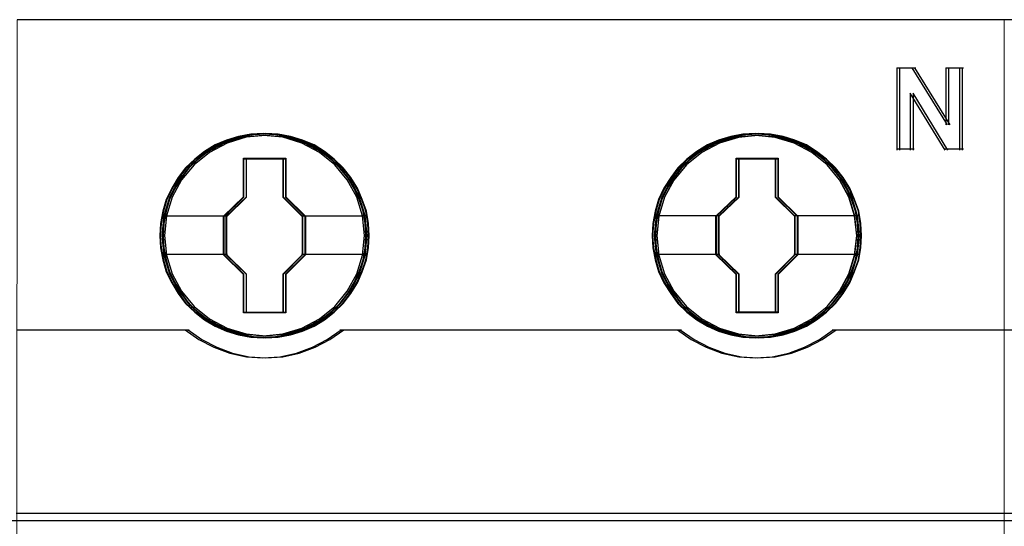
# Model space of a CAD drawing. Header units: centimetres. Extents: x -65222 to -44487, y -149615 to -110728.
# Tile 84 of 98: x -45999 to -45963, y -117870 to -117852. Entities that reach past the tile are written whole.
import ezdxf

# ---------------------------------------------------------------- set-up
doc = ezdxf.new("R2010")
doc.units = ezdxf.units.CM
for name, color, linetype, lineweight in [('2DE_OBJ_Eti-Apparatus', 7, 'Continuous', 25), ('2DE_TXTMARK', 7, 'Continuous', 9), ('ZRE Tablice', 7, 'Continuous', 13)]:
    doc.layers.add(name, color=color, linetype=linetype, lineweight=lineweight)
doc.styles.add('CP_ATTR', font='arial.ttf')

# ---------------------------------------------------------------- blocks, each defined once
blk = doc.blocks.new('G$C0389C227')
at = {"layer": 'ZRE Tablice'}
for p, q in [((-0.1, 0), (-0.117, -81.539)), ((35.93, 0), (35.914, -81.539))]:
    blk.add_line(p, q, dxfattribs=at)
at = {"layer": 'ZRE Tablice', "lineweight": -3}
for p, q in [((35.83, 0), (-0.1, 0)), ((35.93, 0), (0, 0)), ((32.004, -1.756), (32.004, -4.762)), ((32.004, -1.756), (32.598, -1.756)), ((32.104, -1.756), (32.104, -4.762)), ((32.104, -1.756), (32.698, -1.756)), ((32.553, -1.756), (33.841, -3.836)), ((32.653, -1.756), (33.941, -3.836)), ((33.798, -1.756), (33.798, -3.836)), ((33.798, -1.756), (34.337, -1.756)), ((33.898, -1.756), (33.898, -3.836)), ((33.898, -1.756), (34.437, -1.756)), ((34.292, -1.756), (34.292, -4.762)), ((34.392, -1.756), (34.392, -4.762)), ((33.775, -4.762), (32.498, -2.679)), ((32.498, -2.679), (32.498, -4.762)), ((33.875, -4.762), (32.598, -2.679)), ((32.598, -2.679), (32.598, -4.762)), ((8.158, -4.291), (7.47, -4.506)), ((7.985, -4.264), (7.538, -4.391)), ((7.985, -4.264), (7.538, -4.391)), ((7.989, -4.285), (7.545, -4.411)), ((8.258, -4.291), (7.57, -4.506)), ((8.085, -4.264), (7.638, -4.391)), ((8.085, -4.264), (7.638, -4.391)), ((8.089, -4.285), (7.645, -4.411)), ((8.427, -4.181), (7.985, -4.264)), ((8.427, -4.181), (7.985, -4.264)), ((8.429, -4.202), (7.989, -4.285)), ((8.527, -4.181), (8.085, -4.264)), ((8.527, -4.181), (8.085, -4.264)), ((8.529, -4.202), (8.089, -4.285)), ((8.879, -4.225), (8.158, -4.291)), ((8.979, -4.225), (8.258, -4.291)), ((8.88, -4.153), (8.427, -4.181)), ((8.88, -4.153), (8.427, -4.181)), ((8.879, -4.175), (8.429, -4.202)), ((8.98, -4.153), (8.527, -4.181)), ((8.98, -4.153), (8.527, -4.181)), ((8.979, -4.175), (8.529, -4.202)), ((9.329, -4.202), (8.879, -4.175)), ((9.6, -4.291), (8.879, -4.225)), ((9.332, -4.181), (8.88, -4.153)), ((9.332, -4.181), (8.88, -4.153)), ((9.429, -4.202), (8.979, -4.175)), ((9.7, -4.291), (8.979, -4.225)), ((9.432, -4.181), (8.98, -4.153)), ((9.432, -4.181), (8.98, -4.153)), ((9.779, -4.285), (9.329, -4.202)), ((9.785, -4.264), (9.332, -4.181)), ((9.785, -4.264), (9.332, -4.181)), ((9.879, -4.285), (9.429, -4.202)), ((9.885, -4.264), (9.432, -4.181)), ((9.885, -4.264), (9.432, -4.181)), ((10.293, -4.506), (9.6, -4.291)), ((10.393, -4.506), (9.7, -4.291)), ((10.207, -4.411), (9.779, -4.285)), ((10.215, -4.391), (9.785, -4.264)), ((10.215, -4.391), (9.785, -4.264)), ((10.307, -4.411), (9.879, -4.285)), ((10.315, -4.391), (9.885, -4.264)), ((10.315, -4.391), (9.885, -4.264)), ((26.126, -4.291), (25.433, -4.506)), ((26.126, -4.298), (25.433, -4.507)), ((25.952, -4.264), (25.505, -4.391)), ((25.952, -4.264), (25.505, -4.391)), ((25.958, -4.285), (25.513, -4.411)), ((26.226, -4.291), (25.533, -4.506)), ((26.226, -4.298), (25.533, -4.507)), ((26.052, -4.264), (25.605, -4.391)), ((26.052, -4.264), (25.605, -4.391)), ((26.058, -4.285), (25.613, -4.411)), ((26.393, -4.181), (25.952, -4.264)), ((26.393, -4.181), (25.952, -4.264)), ((26.397, -4.202), (25.958, -4.285)), ((26.493, -4.181), (26.052, -4.264)), ((26.493, -4.181), (26.052, -4.264)), ((26.497, -4.202), (26.058, -4.285)), ((26.846, -4.225), (26.126, -4.291)), ((26.847, -4.231), (26.126, -4.298)), ((26.946, -4.225), (26.226, -4.291)), ((26.947, -4.231), (26.226, -4.298)), ((26.846, -4.153), (26.393, -4.181)), ((26.846, -4.153), (26.393, -4.181)), ((26.847, -4.175), (26.397, -4.202)), ((26.946, -4.153), (26.493, -4.181)), ((26.946, -4.153), (26.493, -4.181)), ((26.947, -4.175), (26.497, -4.202)), ((27.299, -4.181), (26.846, -4.153)), ((27.299, -4.181), (26.846, -4.153)), ((27.562, -4.291), (26.846, -4.225)), ((27.297, -4.202), (26.847, -4.175)), ((27.568, -4.298), (26.847, -4.231)), ((27.399, -4.181), (26.946, -4.153)), ((27.399, -4.181), (26.946, -4.153)), ((27.662, -4.291), (26.946, -4.225)), ((27.397, -4.202), (26.947, -4.175)), ((27.668, -4.298), (26.947, -4.231)), ((27.753, -4.285), (27.297, -4.202)), ((27.757, -4.264), (27.299, -4.181)), ((27.757, -4.264), (27.299, -4.181)), ((27.853, -4.285), (27.397, -4.202)), ((27.857, -4.264), (27.399, -4.181)), ((27.857, -4.264), (27.399, -4.181)), ((28.26, -4.506), (27.562, -4.291)), ((28.266, -4.507), (27.568, -4.298)), ((28.36, -4.506), (27.662, -4.291)), ((28.366, -4.507), (27.668, -4.298)), ((28.175, -4.411), (27.753, -4.285)), ((28.181, -4.391), (27.757, -4.264)), ((28.181, -4.391), (27.757, -4.264)), ((28.275, -4.411), (27.853, -4.285)), ((28.281, -4.391), (27.857, -4.264)), ((28.281, -4.391), (27.857, -4.264)), ((7.125, -4.573), (6.739, -4.816)), ((7.125, -4.573), (6.739, -4.816)), ((7.134, -4.592), (6.75, -4.833)), ((7.47, -4.506), (6.827, -4.843)), ((7.225, -4.573), (6.839, -4.816)), ((7.225, -4.573), (6.839, -4.816)), ((7.234, -4.592), (6.85, -4.833)), ((7.57, -4.506), (6.927, -4.843)), ((7.538, -4.391), (7.125, -4.573)), ((7.538, -4.391), (7.125, -4.573)), ((7.545, -4.411), (7.134, -4.592)), ((7.638, -4.391), (7.225, -4.573)), ((7.638, -4.391), (7.225, -4.573)), ((7.645, -4.411), (7.234, -4.592)), ((10.635, -4.592), (10.207, -4.411)), ((10.645, -4.573), (10.215, -4.391)), ((10.645, -4.573), (10.215, -4.391)), ((10.936, -4.843), (10.293, -4.506)), ((10.735, -4.592), (10.307, -4.411)), ((10.745, -4.573), (10.315, -4.391)), ((10.745, -4.573), (10.315, -4.391)), ((11.036, -4.843), (10.393, -4.506)), ((11.002, -4.833), (10.635, -4.592)), ((11.014, -4.816), (10.645, -4.573)), ((11.014, -4.816), (10.645, -4.573)), ((11.102, -4.833), (10.735, -4.592)), ((11.114, -4.816), (10.745, -4.573)), ((11.114, -4.816), (10.745, -4.573)), ((25.097, -4.573), (24.706, -4.816)), ((25.097, -4.573), (24.706, -4.816)), ((25.107, -4.592), (24.718, -4.833)), ((25.433, -4.506), (24.795, -4.843)), ((25.433, -4.507), (24.796, -4.844)), ((25.197, -4.573), (24.806, -4.816)), ((25.197, -4.573), (24.806, -4.816)), ((25.207, -4.592), (24.818, -4.833)), ((25.533, -4.506), (24.895, -4.843)), ((25.533, -4.507), (24.896, -4.844)), ((25.505, -4.391), (25.097, -4.573)), ((25.505, -4.391), (25.097, -4.573)), ((25.513, -4.411), (25.107, -4.592)), ((25.605, -4.391), (25.197, -4.573)), ((25.605, -4.391), (25.197, -4.573)), ((25.613, -4.411), (25.207, -4.592)), ((28.603, -4.592), (28.175, -4.411)), ((28.612, -4.573), (28.181, -4.391)), ((28.612, -4.573), (28.181, -4.391)), ((28.903, -4.843), (28.26, -4.506)), ((28.903, -4.844), (28.266, -4.507)), ((28.703, -4.592), (28.275, -4.411)), ((28.712, -4.573), (28.281, -4.391)), ((28.712, -4.573), (28.281, -4.391)), ((29.003, -4.843), (28.36, -4.506)), ((29.003, -4.844), (28.366, -4.507)), ((28.97, -4.833), (28.603, -4.592)), ((28.98, -4.816), (28.612, -4.573)), ((28.98, -4.816), (28.612, -4.573)), ((29.07, -4.833), (28.703, -4.592)), ((29.08, -4.816), (28.712, -4.573)), ((29.08, -4.816), (28.712, -4.573)), ((6.827, -4.843), (6.263, -5.296)), ((6.927, -4.843), (6.363, -5.296)), ((6.739, -4.816), (6.382, -5.092)), ((6.739, -4.816), (6.382, -5.092)), ((6.75, -4.833), (6.395, -5.108)), ((6.839, -4.816), (6.482, -5.092)), ((6.839, -4.816), (6.482, -5.092)), ((6.85, -4.833), (6.495, -5.108)), ((11.495, -5.296), (10.936, -4.843)), ((11.363, -5.108), (11.002, -4.833)), ((11.377, -5.092), (11.014, -4.816)), ((11.377, -5.092), (11.014, -4.816)), ((11.595, -5.296), (11.036, -4.843)), ((11.463, -5.108), (11.102, -4.833)), ((11.477, -5.092), (11.114, -4.816)), ((11.477, -5.092), (11.114, -4.816)), ((24.795, -4.843), (24.231, -5.296)), ((24.796, -4.844), (24.237, -5.297)), ((24.895, -4.843), (24.331, -5.296)), ((24.896, -4.844), (24.337, -5.297)), ((24.706, -4.816), (24.348, -5.092)), ((24.706, -4.816), (24.348, -5.092)), ((24.718, -4.833), (24.363, -5.108)), ((24.806, -4.816), (24.448, -5.092)), ((24.806, -4.816), (24.448, -5.092)), ((24.818, -4.833), (24.463, -5.108)), ((29.462, -5.296), (28.903, -4.843)), ((29.462, -5.297), (28.903, -4.844)), ((29.331, -5.108), (28.97, -4.833)), ((29.344, -5.092), (28.98, -4.816)), ((29.344, -5.092), (28.98, -4.816)), ((29.562, -5.296), (29.003, -4.843)), ((29.562, -5.297), (29.003, -4.844)), ((29.431, -5.108), (29.07, -4.833)), ((29.444, -5.092), (29.08, -4.816)), ((29.444, -5.092), (29.08, -4.816)), ((32.004, -4.719), (32.541, -4.719)), ((32.104, -4.719), (32.641, -4.719)), ((33.732, -4.719), (34.337, -4.719)), ((33.832, -4.719), (34.437, -4.719)), ((6.263, -5.296), (5.804, -5.848)), ((6.363, -5.296), (5.904, -5.848)), ((6.382, -5.092), (6.046, -5.412)), ((6.382, -5.092), (6.046, -5.412)), ((6.395, -5.108), (6.061, -5.426)), ((6.482, -5.092), (6.146, -5.412)), ((6.482, -5.092), (6.146, -5.412)), ((6.495, -5.108), (6.161, -5.426)), ((8.168, -5.054), (9.607, -5.054)), ((8.168, -6.47), (8.168, -5.054)), ((8.168, -5.054), (9.607, -5.054)), ((8.168, -6.47), (8.168, -5.054)), ((8.178, -5.074), (9.596, -5.074)), ((8.178, -6.48), (8.178, -5.074)), ((8.268, -5.054), (9.707, -5.054)), ((8.268, -6.47), (8.268, -5.054)), ((8.268, -5.054), (9.707, -5.054)), ((8.268, -6.47), (8.268, -5.054)), ((8.278, -5.074), (9.696, -5.074)), ((8.278, -6.48), (8.278, -5.074)), ((9.596, -5.074), (9.596, -6.48)), ((9.607, -5.054), (9.607, -6.47)), ((9.607, -5.054), (9.607, -6.47)), ((9.696, -5.074), (9.696, -6.48)), ((9.707, -5.054), (9.707, -6.47)), ((9.707, -5.054), (9.707, -6.47)), ((11.691, -5.426), (11.363, -5.108)), ((11.707, -5.412), (11.377, -5.092)), ((11.707, -5.412), (11.377, -5.092)), ((11.791, -5.426), (11.463, -5.108)), ((11.807, -5.412), (11.477, -5.092)), ((11.807, -5.412), (11.477, -5.092)), ((11.953, -5.848), (11.495, -5.296)), ((12.053, -5.848), (11.595, -5.296)), ((24.231, -5.296), (23.773, -5.848)), ((24.237, -5.297), (23.773, -5.854)), ((24.331, -5.296), (23.873, -5.848)), ((24.337, -5.297), (23.873, -5.854)), ((24.348, -5.092), (24.019, -5.412)), ((24.348, -5.092), (24.019, -5.412)), ((24.363, -5.108), (24.035, -5.426)), ((24.448, -5.092), (24.119, -5.412)), ((24.448, -5.092), (24.119, -5.412)), ((24.463, -5.108), (24.135, -5.426)), ((26.141, -5.054), (27.574, -5.054)), ((26.141, -6.47), (26.141, -5.054)), ((26.141, -5.054), (27.574, -5.054)), ((26.141, -6.47), (26.141, -5.054)), ((26.152, -5.074), (27.564, -5.074)), ((26.152, -6.479), (26.152, -5.074)), ((26.241, -5.054), (27.674, -5.054)), ((26.241, -6.47), (26.241, -5.054)), ((26.241, -5.054), (27.674, -5.054)), ((26.241, -6.47), (26.241, -5.054)), ((26.252, -5.074), (27.664, -5.074)), ((26.252, -6.479), (26.252, -5.074)), ((27.564, -5.074), (27.564, -6.479)), ((27.574, -5.054), (27.574, -6.47)), ((27.574, -5.054), (27.574, -6.47)), ((27.664, -5.074), (27.664, -6.479)), ((27.674, -5.054), (27.674, -6.47)), ((27.674, -5.054), (27.674, -6.47)), ((29.659, -5.426), (29.331, -5.108)), ((29.673, -5.412), (29.344, -5.092)), ((29.673, -5.412), (29.344, -5.092)), ((29.759, -5.426), (29.431, -5.108)), ((29.773, -5.412), (29.444, -5.092)), ((29.773, -5.412), (29.444, -5.092)), ((29.92, -5.848), (29.462, -5.296)), ((29.926, -5.854), (29.462, -5.297)), ((30.02, -5.848), (29.562, -5.296)), ((30.026, -5.854), (29.562, -5.297)), ((6.046, -5.412), (5.784, -5.759)), ((6.046, -5.412), (5.784, -5.759)), ((6.061, -5.426), (5.8, -5.772)), ((6.146, -5.412), (5.884, -5.759)), ((6.146, -5.412), (5.884, -5.759)), ((6.161, -5.426), (5.9, -5.772)), ((11.969, -5.772), (11.691, -5.426)), ((11.987, -5.759), (11.707, -5.412)), ((11.987, -5.759), (11.707, -5.412)), ((12.069, -5.772), (11.791, -5.426)), ((12.087, -5.759), (11.807, -5.412)), ((12.087, -5.759), (11.807, -5.412)), ((24.019, -5.412), (23.756, -5.754)), ((24.019, -5.412), (23.756, -5.754)), ((24.035, -5.426), (23.774, -5.766)), ((24.119, -5.412), (23.856, -5.754)), ((24.119, -5.412), (23.856, -5.754)), ((24.135, -5.426), (23.874, -5.766)), ((29.936, -5.766), (29.659, -5.426)), ((29.953, -5.754), (29.673, -5.412)), ((29.953, -5.754), (29.673, -5.412)), ((30.036, -5.766), (29.759, -5.426)), ((30.053, -5.754), (29.773, -5.412)), ((30.053, -5.754), (29.773, -5.412)), ((5.804, -5.848), (5.463, -6.483)), ((5.784, -5.759), (5.543, -6.146)), ((5.784, -5.759), (5.543, -6.146)), ((5.8, -5.772), (5.561, -6.156)), ((5.904, -5.848), (5.563, -6.483)), ((5.884, -5.759), (5.643, -6.146)), ((5.884, -5.759), (5.643, -6.146)), ((5.9, -5.772), (5.661, -6.156)), ((12.3, -6.483), (11.953, -5.848)), ((12.202, -6.156), (11.969, -5.772)), ((12.221, -6.146), (11.987, -5.759)), ((12.221, -6.146), (11.987, -5.759)), ((12.4, -6.483), (12.053, -5.848)), ((12.302, -6.156), (12.069, -5.772)), ((12.321, -6.146), (12.087, -5.759)), ((12.321, -6.146), (12.087, -5.759)), ((23.773, -5.854), (23.427, -6.483)), ((23.773, -5.848), (23.432, -6.483)), ((23.756, -5.754), (23.51, -6.146)), ((23.756, -5.754), (23.51, -6.146)), ((23.873, -5.854), (23.527, -6.483)), ((23.774, -5.766), (23.529, -6.156)), ((23.873, -5.848), (23.532, -6.483)), ((23.856, -5.754), (23.61, -6.146)), ((23.856, -5.754), (23.61, -6.146)), ((23.874, -5.766), (23.629, -6.156)), ((30.261, -6.483), (29.92, -5.848)), ((30.267, -6.483), (29.926, -5.854)), ((30.17, -6.156), (29.936, -5.766)), ((30.187, -6.146), (29.953, -5.754)), ((30.187, -6.146), (29.953, -5.754)), ((30.361, -6.483), (30.02, -5.848)), ((30.367, -6.483), (30.026, -5.854)), ((30.27, -6.156), (30.036, -5.766)), ((30.287, -6.146), (30.053, -5.754)), ((30.287, -6.146), (30.053, -5.754)), ((5.543, -6.146), (5.342, -6.56)), ((5.543, -6.146), (5.342, -6.56)), ((5.561, -6.156), (5.361, -6.567)), ((5.643, -6.146), (5.442, -6.56)), ((5.643, -6.146), (5.442, -6.56)), ((5.661, -6.156), (5.461, -6.567)), ((12.38, -6.567), (12.202, -6.156)), ((12.4, -6.56), (12.221, -6.146)), ((12.4, -6.56), (12.221, -6.146)), ((12.48, -6.567), (12.302, -6.156)), ((12.5, -6.56), (12.321, -6.146)), ((12.5, -6.56), (12.321, -6.146)), ((23.51, -6.146), (23.314, -6.56)), ((23.51, -6.146), (23.314, -6.56)), ((23.529, -6.156), (23.335, -6.567)), ((23.61, -6.146), (23.414, -6.56)), ((23.61, -6.146), (23.414, -6.56)), ((23.629, -6.156), (23.435, -6.567)), ((30.348, -6.567), (30.17, -6.156)), ((30.366, -6.56), (30.187, -6.146)), ((30.366, -6.56), (30.187, -6.146)), ((30.448, -6.567), (30.27, -6.156)), ((30.466, -6.56), (30.287, -6.146)), ((30.466, -6.56), (30.287, -6.146)), ((5.342, -6.56), (5.225, -6.985)), ((5.342, -6.56), (5.225, -6.985)), ((5.361, -6.567), (5.244, -6.99)), ((5.463, -6.483), (5.251, -7.162)), ((5.442, -6.56), (5.325, -6.985)), ((5.442, -6.56), (5.325, -6.985)), ((5.461, -6.567), (5.344, -6.99)), ((5.563, -6.483), (5.351, -7.162)), ((7.435, -7.172), (8.168, -6.47)), ((7.435, -7.172), (8.168, -6.47)), ((7.455, -7.177), (8.178, -6.48)), ((7.535, -7.172), (8.268, -6.47)), ((7.535, -7.172), (8.268, -6.47)), ((7.555, -7.177), (8.278, -6.48)), ((9.596, -6.48), (10.302, -7.177)), ((9.607, -6.47), (10.323, -7.172)), ((9.607, -6.47), (10.323, -7.172)), ((9.696, -6.48), (10.402, -7.177)), ((9.707, -6.47), (10.423, -7.172)), ((9.707, -6.47), (10.423, -7.172)), ((12.507, -7.162), (12.3, -6.483)), ((12.53, -6.99), (12.38, -6.567)), ((12.607, -7.162), (12.4, -6.483)), ((12.551, -6.985), (12.4, -6.56)), ((12.551, -6.985), (12.4, -6.56)), ((12.63, -6.99), (12.48, -6.567)), ((12.651, -6.985), (12.5, -6.56)), ((12.651, -6.985), (12.5, -6.56)), ((23.314, -6.56), (23.192, -6.985)), ((23.314, -6.56), (23.192, -6.985)), ((23.335, -6.567), (23.213, -6.99)), ((23.432, -6.483), (23.219, -7.162)), ((23.427, -6.483), (23.22, -7.168)), ((23.414, -6.56), (23.292, -6.985)), ((23.414, -6.56), (23.292, -6.985)), ((23.435, -6.567), (23.313, -6.99)), ((23.532, -6.483), (23.319, -7.162)), ((23.527, -6.483), (23.32, -7.168)), ((25.402, -7.166), (26.141, -6.47)), ((25.402, -7.166), (26.141, -6.47)), ((25.424, -7.171), (26.152, -6.479)), ((25.502, -7.166), (26.241, -6.47)), ((25.502, -7.166), (26.241, -6.47)), ((25.524, -7.171), (26.252, -6.479)), ((27.564, -6.479), (28.27, -7.171)), ((27.574, -6.47), (28.29, -7.166)), ((27.574, -6.47), (28.29, -7.166)), ((27.664, -6.479), (28.37, -7.171)), ((27.674, -6.47), (28.39, -7.166)), ((27.674, -6.47), (28.39, -7.166)), ((30.468, -7.162), (30.261, -6.483)), ((30.474, -7.168), (30.267, -6.483)), ((30.503, -6.99), (30.348, -6.567)), ((30.568, -7.162), (30.361, -6.483)), ((30.523, -6.985), (30.366, -6.56)), ((30.523, -6.985), (30.366, -6.56)), ((30.574, -7.168), (30.367, -6.483)), ((30.603, -6.99), (30.448, -6.567)), ((30.623, -6.985), (30.466, -6.56)), ((30.623, -6.985), (30.466, -6.56)), ((5.225, -6.985), (5.135, -7.437)), ((5.225, -6.985), (5.135, -7.437)), ((5.244, -6.99), (5.155, -7.44)), ((5.179, -7.156), (7.478, -7.156)), ((5.251, -7.162), (5.184, -7.879)), ((5.325, -6.985), (5.235, -7.437)), ((5.325, -6.985), (5.235, -7.437)), ((5.344, -6.99), (5.255, -7.44)), ((5.279, -7.156), (7.578, -7.156)), ((5.351, -7.162), (5.284, -7.879)), ((7.435, -8.587), (7.435, -7.172)), ((7.435, -8.587), (7.435, -7.172)), ((7.455, -8.582), (7.455, -7.177)), ((7.535, -8.587), (7.535, -7.172)), ((7.535, -8.587), (7.535, -7.172)), ((7.555, -8.582), (7.555, -7.177)), ((10.28, -7.156), (12.579, -7.156)), ((10.302, -7.177), (10.302, -8.582)), ((10.323, -7.172), (10.323, -8.587)), ((10.323, -7.172), (10.323, -8.587)), ((10.38, -7.156), (12.679, -7.156)), ((10.402, -7.177), (10.402, -8.582)), ((10.423, -7.172), (10.423, -8.587)), ((10.423, -7.172), (10.423, -8.587)), ((12.579, -7.879), (12.507, -7.162)), ((12.602, -7.44), (12.53, -6.99)), ((12.624, -7.437), (12.551, -6.985)), ((12.624, -7.437), (12.551, -6.985)), ((12.679, -7.879), (12.607, -7.162)), ((12.702, -7.44), (12.63, -6.99)), ((12.724, -7.437), (12.651, -6.985)), ((12.724, -7.437), (12.651, -6.985)), ((23.192, -6.985), (23.102, -7.437)), ((23.192, -6.985), (23.102, -7.437)), ((23.213, -6.99), (23.124, -7.44)), ((23.147, -7.149), (25.447, -7.149)), ((23.22, -7.168), (23.147, -7.885)), ((23.219, -7.162), (23.152, -7.879)), ((23.292, -6.985), (23.202, -7.437)), ((23.292, -6.985), (23.202, -7.437)), ((23.313, -6.99), (23.224, -7.44)), ((23.247, -7.149), (25.547, -7.149)), ((23.32, -7.168), (23.247, -7.885)), ((23.319, -7.162), (23.252, -7.879)), ((25.402, -8.587), (25.402, -7.166)), ((25.402, -8.587), (25.402, -7.166)), ((25.424, -8.581), (25.424, -7.171)), ((25.502, -8.587), (25.502, -7.166)), ((25.502, -8.587), (25.502, -7.166)), ((25.524, -8.581), (25.524, -7.171)), ((28.247, -7.149), (30.546, -7.149)), ((28.27, -7.171), (28.27, -8.581)), ((28.29, -7.166), (28.29, -8.587)), ((28.29, -7.166), (28.29, -8.587)), ((28.347, -7.149), (30.646, -7.149)), ((28.37, -7.171), (28.37, -8.581)), ((28.39, -7.166), (28.39, -8.587)), ((28.39, -7.166), (28.39, -8.587)), ((30.546, -7.879), (30.468, -7.162)), ((30.546, -7.885), (30.474, -7.168)), ((30.57, -7.44), (30.503, -6.99)), ((30.59, -7.437), (30.523, -6.985)), ((30.59, -7.437), (30.523, -6.985)), ((30.646, -7.879), (30.568, -7.162)), ((30.646, -7.885), (30.574, -7.168)), ((30.67, -7.44), (30.603, -6.99)), ((30.69, -7.437), (30.623, -6.985)), ((30.69, -7.437), (30.623, -6.985)), ((5.135, -7.437), (5.107, -7.884)), ((5.135, -7.437), (5.107, -7.884)), ((5.155, -7.44), (5.127, -7.884)), ((5.235, -7.437), (5.207, -7.884)), ((5.235, -7.437), (5.207, -7.884)), ((5.255, -7.44), (5.227, -7.884)), ((12.624, -7.884), (12.602, -7.44)), ((12.646, -7.884), (12.624, -7.437)), ((12.646, -7.884), (12.624, -7.437)), ((12.724, -7.884), (12.702, -7.44)), ((12.746, -7.884), (12.724, -7.437)), ((12.746, -7.884), (12.724, -7.437)), ((23.102, -7.437), (23.074, -7.884)), ((23.102, -7.437), (23.074, -7.884)), ((23.124, -7.44), (23.096, -7.884)), ((23.202, -7.437), (23.174, -7.884)), ((23.202, -7.437), (23.174, -7.884)), ((23.224, -7.44), (23.196, -7.884)), ((30.598, -7.884), (30.57, -7.44)), ((30.618, -7.884), (30.59, -7.437)), ((30.618, -7.884), (30.59, -7.437)), ((30.698, -7.884), (30.67, -7.44)), ((30.718, -7.884), (30.69, -7.437)), ((30.718, -7.884), (30.69, -7.437)), ((5.107, -7.884), (5.135, -8.332)), ((5.107, -7.884), (5.135, -8.332)), ((5.127, -7.884), (5.155, -8.329)), ((5.184, -7.879), (5.251, -8.591)), ((5.207, -7.884), (5.235, -8.332)), ((5.207, -7.884), (5.235, -8.332)), ((5.227, -7.884), (5.255, -8.329)), ((5.284, -7.879), (5.351, -8.591)), ((12.507, -8.591), (12.579, -7.879)), ((12.602, -8.329), (12.624, -7.884)), ((12.607, -8.591), (12.679, -7.879)), ((12.624, -8.332), (12.646, -7.884)), ((12.624, -8.332), (12.646, -7.884)), ((12.702, -8.329), (12.724, -7.884)), ((12.724, -8.332), (12.746, -7.884)), ((12.724, -8.332), (12.746, -7.884)), ((23.074, -7.884), (23.102, -8.332)), ((23.074, -7.884), (23.102, -8.332)), ((23.096, -7.884), (23.124, -8.329)), ((23.147, -7.885), (23.22, -8.597)), ((23.152, -7.879), (23.219, -8.591)), ((23.174, -7.884), (23.202, -8.332)), ((23.174, -7.884), (23.202, -8.332)), ((23.196, -7.884), (23.224, -8.329)), ((23.247, -7.885), (23.32, -8.597)), ((23.252, -7.879), (23.319, -8.591)), ((30.468, -8.591), (30.546, -7.879)), ((30.474, -8.597), (30.546, -7.885)), ((30.568, -8.591), (30.646, -7.879)), ((30.57, -8.329), (30.598, -7.884)), ((30.574, -8.597), (30.646, -7.885)), ((30.59, -8.332), (30.618, -7.884)), ((30.59, -8.332), (30.618, -7.884)), ((30.67, -8.329), (30.698, -7.884)), ((30.69, -8.332), (30.718, -7.884)), ((30.69, -8.332), (30.718, -7.884)), ((5.135, -8.332), (5.225, -8.768)), ((5.135, -8.332), (5.225, -8.768)), ((5.155, -8.329), (5.244, -8.762)), ((5.179, -8.559), (7.478, -8.559)), ((5.235, -8.332), (5.325, -8.768)), ((5.235, -8.332), (5.325, -8.768)), ((5.251, -8.591), (5.463, -9.281)), ((5.255, -8.329), (5.344, -8.762)), ((5.279, -8.559), (7.578, -8.559)), ((5.351, -8.591), (5.563, -9.281)), ((8.168, -9.3), (7.435, -8.587)), ((8.168, -9.3), (7.435, -8.587)), ((8.178, -9.29), (7.455, -8.582)), ((8.268, -9.3), (7.535, -8.587)), ((8.268, -9.3), (7.535, -8.587)), ((8.278, -9.29), (7.555, -8.582)), ((10.302, -8.582), (9.596, -9.29)), ((10.323, -8.587), (9.607, -9.3)), ((10.323, -8.587), (9.607, -9.3)), ((10.402, -8.582), (9.696, -9.29)), ((10.423, -8.587), (9.707, -9.3)), ((10.423, -8.587), (9.707, -9.3)), ((10.28, -8.559), (12.579, -8.559)), ((10.38, -8.559), (12.679, -8.559)), ((12.3, -9.281), (12.507, -8.591)), ((12.4, -9.281), (12.607, -8.591)), ((12.53, -8.762), (12.602, -8.329)), ((12.551, -8.768), (12.624, -8.332)), ((12.551, -8.768), (12.624, -8.332)), ((12.63, -8.762), (12.702, -8.329)), ((12.651, -8.768), (12.724, -8.332)), ((12.651, -8.768), (12.724, -8.332)), ((23.102, -8.332), (23.192, -8.768)), ((23.102, -8.332), (23.192, -8.768)), ((23.124, -8.329), (23.213, -8.762)), ((23.147, -8.559), (25.447, -8.559)), ((23.202, -8.332), (23.292, -8.768)), ((23.202, -8.332), (23.292, -8.768)), ((23.219, -8.591), (23.432, -9.281)), ((23.22, -8.597), (23.427, -9.281)), ((23.224, -8.329), (23.313, -8.762)), ((23.247, -8.559), (25.547, -8.559)), ((23.319, -8.591), (23.532, -9.281)), ((23.32, -8.597), (23.527, -9.281)), ((26.141, -9.3), (25.402, -8.587)), ((26.141, -9.3), (25.402, -8.587)), ((26.152, -9.289), (25.424, -8.581)), ((26.241, -9.3), (25.502, -8.587)), ((26.241, -9.3), (25.502, -8.587)), ((26.252, -9.289), (25.524, -8.581)), ((28.27, -8.581), (27.564, -9.289)), ((28.29, -8.587), (27.574, -9.3)), ((28.29, -8.587), (27.574, -9.3)), ((28.37, -8.581), (27.664, -9.289)), ((28.39, -8.587), (27.674, -9.3)), ((28.39, -8.587), (27.674, -9.3)), ((28.247, -8.559), (30.546, -8.559)), ((28.347, -8.559), (30.646, -8.559)), ((30.261, -9.281), (30.468, -8.591)), ((30.267, -9.281), (30.474, -8.597)), ((30.361, -9.281), (30.568, -8.591)), ((30.367, -9.281), (30.574, -8.597)), ((30.503, -8.762), (30.57, -8.329)), ((30.523, -8.768), (30.59, -8.332)), ((30.523, -8.768), (30.59, -8.332)), ((30.603, -8.762), (30.67, -8.329)), ((30.623, -8.768), (30.69, -8.332)), ((30.623, -8.768), (30.69, -8.332)), ((5.225, -8.768), (5.342, -9.198)), ((5.225, -8.768), (5.342, -9.198)), ((5.244, -8.762), (5.361, -9.19)), ((5.325, -8.768), (5.442, -9.198)), ((5.325, -8.768), (5.442, -9.198)), ((5.344, -8.762), (5.461, -9.19)), ((12.38, -9.19), (12.53, -8.762)), ((12.4, -9.198), (12.551, -8.768)), ((12.4, -9.198), (12.551, -8.768)), ((12.48, -9.19), (12.63, -8.762)), ((12.5, -9.198), (12.651, -8.768)), ((12.5, -9.198), (12.651, -8.768)), ((23.192, -8.768), (23.314, -9.193)), ((23.192, -8.768), (23.314, -9.193)), ((23.213, -8.762), (23.335, -9.185)), ((23.292, -8.768), (23.414, -9.193)), ((23.292, -8.768), (23.414, -9.193)), ((23.313, -8.762), (23.435, -9.185)), ((30.348, -9.185), (30.503, -8.762)), ((30.366, -9.193), (30.523, -8.768)), ((30.366, -9.193), (30.523, -8.768)), ((30.448, -9.185), (30.603, -8.762)), ((30.466, -9.193), (30.623, -8.768)), ((30.466, -9.193), (30.623, -8.768)), ((5.342, -9.198), (5.543, -9.607)), ((5.342, -9.198), (5.543, -9.607)), ((5.361, -9.19), (5.561, -9.597)), ((5.442, -9.198), (5.643, -9.607)), ((5.442, -9.198), (5.643, -9.607)), ((5.461, -9.19), (5.661, -9.597)), ((5.463, -9.281), (5.804, -9.905)), ((5.563, -9.281), (5.904, -9.905)), ((8.168, -10.704), (8.168, -9.3)), ((8.168, -10.704), (8.168, -9.3)), ((8.178, -10.684), (8.178, -9.29)), ((8.268, -10.704), (8.268, -9.3)), ((8.268, -10.704), (8.268, -9.3)), ((8.278, -10.684), (8.278, -9.29)), ((9.596, -9.29), (9.596, -10.684)), ((9.607, -9.3), (9.607, -10.704)), ((9.607, -9.3), (9.607, -10.704)), ((9.696, -9.29), (9.696, -10.684)), ((9.707, -9.3), (9.707, -10.704)), ((9.707, -9.3), (9.707, -10.704)), ((11.953, -9.905), (12.3, -9.281)), ((12.053, -9.905), (12.4, -9.281)), ((12.202, -9.597), (12.38, -9.19)), ((12.221, -9.607), (12.4, -9.198)), ((12.221, -9.607), (12.4, -9.198)), ((12.302, -9.597), (12.48, -9.19)), ((12.321, -9.607), (12.5, -9.198)), ((12.321, -9.607), (12.5, -9.198)), ((23.314, -9.193), (23.51, -9.607)), ((23.314, -9.193), (23.51, -9.607)), ((23.335, -9.185), (23.529, -9.597)), ((23.414, -9.193), (23.61, -9.607)), ((23.414, -9.193), (23.61, -9.607)), ((23.427, -9.281), (23.773, -9.911)), ((23.432, -9.281), (23.773, -9.905)), ((23.435, -9.185), (23.629, -9.597)), ((23.527, -9.281), (23.873, -9.911)), ((23.532, -9.281), (23.873, -9.905)), ((26.141, -10.699), (26.141, -9.3)), ((26.141, -10.699), (26.141, -9.3)), ((26.152, -10.677), (26.152, -9.289)), ((26.241, -10.699), (26.241, -9.3)), ((26.241, -10.699), (26.241, -9.3)), ((26.252, -10.677), (26.252, -9.289)), ((27.564, -9.289), (27.564, -10.677)), ((27.574, -9.3), (27.574, -10.699)), ((27.574, -9.3), (27.574, -10.699)), ((27.664, -9.289), (27.664, -10.677)), ((27.674, -9.3), (27.674, -10.699)), ((27.674, -9.3), (27.674, -10.699)), ((29.92, -9.905), (30.261, -9.281)), ((29.926, -9.911), (30.267, -9.281)), ((30.02, -9.905), (30.361, -9.281)), ((30.026, -9.911), (30.367, -9.281)), ((30.17, -9.597), (30.348, -9.185)), ((30.187, -9.607), (30.366, -9.193)), ((30.187, -9.607), (30.366, -9.193)), ((30.27, -9.597), (30.448, -9.185)), ((30.287, -9.607), (30.466, -9.193)), ((30.287, -9.607), (30.466, -9.193)), ((5.543, -9.607), (5.784, -9.998)), ((5.543, -9.607), (5.784, -9.998)), ((5.561, -9.597), (5.8, -9.986)), ((5.643, -9.607), (5.884, -9.998)), ((5.643, -9.607), (5.884, -9.998)), ((5.661, -9.597), (5.9, -9.986)), ((11.969, -9.986), (12.202, -9.597)), ((11.987, -9.998), (12.221, -9.607)), ((11.987, -9.998), (12.221, -9.607)), ((12.069, -9.986), (12.302, -9.597)), ((12.087, -9.998), (12.321, -9.607)), ((12.087, -9.998), (12.321, -9.607)), ((23.51, -9.607), (23.756, -9.998)), ((23.51, -9.607), (23.756, -9.998)), ((23.529, -9.597), (23.774, -9.986)), ((23.61, -9.607), (23.856, -9.998)), ((23.61, -9.607), (23.856, -9.998)), ((23.629, -9.597), (23.874, -9.986)), ((29.936, -9.986), (30.17, -9.597)), ((29.953, -9.998), (30.187, -9.607)), ((29.953, -9.998), (30.187, -9.607)), ((30.036, -9.986), (30.27, -9.597)), ((30.053, -9.998), (30.287, -9.607)), ((30.053, -9.998), (30.287, -9.607)), ((5.784, -9.998), (6.046, -10.357)), ((5.784, -9.998), (6.046, -10.357)), ((5.8, -9.986), (6.061, -10.343)), ((5.804, -9.905), (6.263, -10.463)), ((5.884, -9.998), (6.146, -10.357)), ((5.884, -9.998), (6.146, -10.357)), ((5.9, -9.986), (6.161, -10.343)), ((5.904, -9.905), (6.363, -10.463)), ((11.495, -10.463), (11.953, -9.905)), ((11.595, -10.463), (12.053, -9.905)), ((11.691, -10.343), (11.969, -9.986)), ((11.707, -10.357), (11.987, -9.998)), ((11.707, -10.357), (11.987, -9.998)), ((11.791, -10.343), (12.069, -9.986)), ((11.807, -10.357), (12.087, -9.998)), ((11.807, -10.357), (12.087, -9.998)), ((23.756, -9.998), (24.019, -10.357)), ((23.756, -9.998), (24.019, -10.357)), ((23.773, -9.905), (24.231, -10.463)), ((23.773, -9.911), (24.237, -10.462)), ((23.774, -9.986), (24.035, -10.343)), ((23.856, -9.998), (24.119, -10.357)), ((23.856, -9.998), (24.119, -10.357)), ((23.873, -9.905), (24.331, -10.463)), ((23.873, -9.911), (24.337, -10.462)), ((23.874, -9.986), (24.135, -10.343)), ((29.462, -10.463), (29.92, -9.905)), ((29.462, -10.462), (29.926, -9.911)), ((29.562, -10.463), (30.02, -9.905)), ((29.562, -10.462), (30.026, -9.911)), ((29.659, -10.343), (29.936, -9.986)), ((29.673, -10.357), (29.953, -9.998)), ((29.673, -10.357), (29.953, -9.998)), ((29.759, -10.343), (30.036, -9.986)), ((29.773, -10.357), (30.053, -9.998)), ((29.773, -10.357), (30.053, -9.998)), ((6.046, -10.357), (6.382, -10.672)), ((6.046, -10.357), (6.382, -10.672)), ((6.061, -10.343), (6.395, -10.656)), ((6.146, -10.357), (6.482, -10.672)), ((6.146, -10.357), (6.482, -10.672)), ((6.161, -10.343), (6.495, -10.656)), ((11.363, -10.656), (11.691, -10.343)), ((11.377, -10.672), (11.707, -10.357)), ((11.377, -10.672), (11.707, -10.357)), ((11.463, -10.656), (11.791, -10.343)), ((11.477, -10.672), (11.807, -10.357)), ((11.477, -10.672), (11.807, -10.357)), ((24.019, -10.357), (24.348, -10.672)), ((24.019, -10.357), (24.348, -10.672)), ((24.035, -10.343), (24.363, -10.656)), ((24.119, -10.357), (24.448, -10.672)), ((24.119, -10.357), (24.448, -10.672)), ((24.135, -10.343), (24.463, -10.656)), ((29.331, -10.656), (29.659, -10.343)), ((29.344, -10.672), (29.673, -10.357)), ((29.344, -10.672), (29.673, -10.357)), ((29.431, -10.656), (29.759, -10.343)), ((29.444, -10.672), (29.773, -10.357)), ((29.444, -10.672), (29.773, -10.357)), ((6.263, -10.463), (6.827, -10.915)), ((6.363, -10.463), (6.927, -10.915)), ((6.382, -10.672), (6.739, -10.948)), ((6.382, -10.672), (6.739, -10.948)), ((6.395, -10.656), (6.75, -10.93)), ((6.482, -10.672), (6.839, -10.948)), ((6.482, -10.672), (6.839, -10.948)), ((6.495, -10.656), (6.85, -10.93)), ((9.607, -10.704), (8.168, -10.704)), ((9.607, -10.704), (8.168, -10.704)), ((9.596, -10.684), (8.178, -10.684)), ((9.707, -10.704), (8.268, -10.704)), ((9.707, -10.704), (8.268, -10.704)), ((9.696, -10.684), (8.278, -10.684)), ((10.936, -10.915), (11.495, -10.463)), ((11.002, -10.93), (11.363, -10.656)), ((11.014, -10.948), (11.377, -10.672)), ((11.014, -10.948), (11.377, -10.672)), ((11.036, -10.915), (11.595, -10.463)), ((11.102, -10.93), (11.463, -10.656)), ((11.114, -10.948), (11.477, -10.672)), ((11.114, -10.948), (11.477, -10.672)), ((24.231, -10.463), (24.795, -10.915)), ((24.237, -10.462), (24.796, -10.915)), ((24.331, -10.463), (24.895, -10.915)), ((24.337, -10.462), (24.896, -10.915)), ((24.348, -10.672), (24.706, -10.948)), ((24.348, -10.672), (24.706, -10.948)), ((24.363, -10.656), (24.718, -10.93)), ((24.448, -10.672), (24.806, -10.948)), ((24.448, -10.672), (24.806, -10.948)), ((24.463, -10.656), (24.818, -10.93)), ((27.574, -10.699), (26.141, -10.699)), ((27.574, -10.699), (26.141, -10.699)), ((27.564, -10.677), (26.152, -10.677)), ((27.674, -10.699), (26.241, -10.699)), ((27.674, -10.699), (26.241, -10.699)), ((27.664, -10.677), (26.252, -10.677)), ((28.903, -10.915), (29.462, -10.462)), ((28.903, -10.915), (29.462, -10.463)), ((28.97, -10.93), (29.331, -10.656)), ((28.98, -10.948), (29.344, -10.672)), ((28.98, -10.948), (29.344, -10.672)), ((29.003, -10.915), (29.562, -10.462)), ((29.003, -10.915), (29.562, -10.463)), ((29.07, -10.93), (29.431, -10.656)), ((29.08, -10.948), (29.444, -10.672)), ((29.08, -10.948), (29.444, -10.672)), ((6.739, -10.948), (7.125, -11.18)), ((6.739, -10.948), (7.125, -11.18)), ((6.75, -10.93), (7.134, -11.161)), ((6.827, -10.915), (7.47, -11.252)), ((6.839, -10.948), (7.225, -11.18)), ((6.839, -10.948), (7.225, -11.18)), ((6.85, -10.93), (7.234, -11.161)), ((6.927, -10.915), (7.57, -11.252)), ((10.293, -11.252), (10.936, -10.915)), ((10.393, -11.252), (11.036, -10.915)), ((10.635, -11.161), (11.002, -10.93)), ((10.645, -11.18), (11.014, -10.948)), ((10.645, -11.18), (11.014, -10.948)), ((10.735, -11.161), (11.102, -10.93)), ((10.745, -11.18), (11.114, -10.948)), ((10.745, -11.18), (11.114, -10.948)), ((24.706, -10.948), (25.097, -11.18)), ((24.706, -10.948), (25.097, -11.18)), ((24.718, -10.93), (25.107, -11.161)), ((24.795, -10.915), (25.433, -11.252)), ((24.796, -10.915), (25.433, -11.252)), ((24.806, -10.948), (25.197, -11.18)), ((24.806, -10.948), (25.197, -11.18)), ((24.818, -10.93), (25.207, -11.161)), ((24.895, -10.915), (25.533, -11.252)), ((24.896, -10.915), (25.533, -11.252)), ((28.26, -11.252), (28.903, -10.915)), ((28.266, -11.252), (28.903, -10.915)), ((28.36, -11.252), (29.003, -10.915)), ((28.366, -11.252), (29.003, -10.915)), ((28.603, -11.161), (28.97, -10.93)), ((28.612, -11.18), (28.98, -10.948)), ((28.612, -11.18), (28.98, -10.948)), ((28.703, -11.161), (29.07, -10.93)), ((28.712, -11.18), (29.08, -10.948)), ((28.712, -11.18), (29.08, -10.948)), ((-0.122, -11.314), (6.083, -11.314)), ((-0.022, -11.314), (6.183, -11.314)), ((6.04, -11.314), (6.539, -11.669)), ((6.14, -11.314), (6.639, -11.669)), ((7.125, -11.18), (7.538, -11.362)), ((7.125, -11.18), (7.538, -11.362)), ((7.134, -11.161), (7.545, -11.342)), ((7.225, -11.18), (7.638, -11.362)), ((7.225, -11.18), (7.638, -11.362)), ((7.234, -11.161), (7.645, -11.342)), ((7.47, -11.252), (8.158, -11.462)), ((7.538, -11.362), (7.985, -11.5)), ((7.538, -11.362), (7.985, -11.5)), ((7.545, -11.342), (7.989, -11.479)), ((7.57, -11.252), (8.258, -11.462)), ((7.638, -11.362), (8.085, -11.5)), ((7.638, -11.362), (8.085, -11.5)), ((7.645, -11.342), (8.089, -11.479)), ((7.989, -11.479), (8.429, -11.567)), ((8.089, -11.479), (8.529, -11.567)), ((8.158, -11.462), (8.879, -11.534)), ((8.258, -11.462), (8.979, -11.534)), ((8.879, -11.534), (9.6, -11.462)), ((8.979, -11.534), (9.7, -11.462)), ((9.329, -11.567), (9.779, -11.479)), ((9.429, -11.567), (9.879, -11.479)), ((9.6, -11.462), (10.293, -11.252)), ((9.7, -11.462), (10.393, -11.252)), ((9.779, -11.479), (10.207, -11.342)), ((9.785, -11.5), (10.215, -11.362)), ((9.785, -11.5), (10.215, -11.362)), ((9.879, -11.479), (10.307, -11.342)), ((9.885, -11.5), (10.315, -11.362)), ((9.885, -11.5), (10.315, -11.362)), ((10.207, -11.342), (10.635, -11.161)), ((10.215, -11.362), (10.645, -11.18)), ((10.215, -11.362), (10.645, -11.18)), ((10.307, -11.342), (10.735, -11.161)), ((10.315, -11.362), (10.745, -11.18)), ((10.315, -11.362), (10.745, -11.18)), ((11.219, -11.669), (11.723, -11.314)), ((11.319, -11.669), (11.823, -11.314)), ((11.68, -11.314), (24.045, -11.314)), ((11.78, -11.314), (24.145, -11.314)), ((24.002, -11.314), (24.506, -11.669)), ((24.102, -11.314), (24.606, -11.669)), ((25.097, -11.18), (25.505, -11.362)), ((25.097, -11.18), (25.505, -11.362)), ((25.107, -11.161), (25.513, -11.342)), ((25.197, -11.18), (25.605, -11.362)), ((25.197, -11.18), (25.605, -11.362)), ((25.207, -11.161), (25.613, -11.342)), ((25.433, -11.252), (26.126, -11.467)), ((25.433, -11.252), (26.126, -11.462)), ((25.505, -11.362), (25.952, -11.5)), ((25.505, -11.362), (25.952, -11.5)), ((25.513, -11.342), (25.958, -11.479)), ((25.533, -11.252), (26.226, -11.467)), ((25.533, -11.252), (26.226, -11.462)), ((25.605, -11.362), (26.052, -11.5)), ((25.605, -11.362), (26.052, -11.5)), ((25.613, -11.342), (26.058, -11.479)), ((25.958, -11.479), (26.397, -11.567)), ((26.058, -11.479), (26.497, -11.567)), ((26.126, -11.462), (26.846, -11.534)), ((26.126, -11.467), (26.847, -11.539)), ((26.226, -11.462), (26.946, -11.534)), ((26.226, -11.467), (26.947, -11.539)), ((26.846, -11.534), (27.562, -11.462)), ((26.847, -11.539), (27.568, -11.467)), ((26.946, -11.534), (27.662, -11.462)), ((26.947, -11.539), (27.668, -11.467)), ((27.297, -11.567), (27.753, -11.479)), ((27.397, -11.567), (27.853, -11.479)), ((27.562, -11.462), (28.26, -11.252)), ((27.568, -11.467), (28.266, -11.252)), ((27.662, -11.462), (28.36, -11.252)), ((27.668, -11.467), (28.366, -11.252)), ((27.753, -11.479), (28.175, -11.342)), ((27.757, -11.5), (28.181, -11.362)), ((27.757, -11.5), (28.181, -11.362)), ((27.853, -11.479), (28.275, -11.342)), ((27.857, -11.5), (28.281, -11.362)), ((27.857, -11.5), (28.281, -11.362)), ((28.175, -11.342), (28.603, -11.161)), ((28.181, -11.362), (28.612, -11.18)), ((28.181, -11.362), (28.612, -11.18)), ((28.275, -11.342), (28.703, -11.161)), ((28.281, -11.362), (28.712, -11.18)), ((28.281, -11.362), (28.712, -11.18)), ((29.186, -11.669), (29.69, -11.314)), ((29.286, -11.669), (29.79, -11.314)), ((29.647, -11.314), (35.828, -11.314)), ((29.747, -11.314), (35.928, -11.314)), ((6.539, -11.669), (7.087, -11.956)), ((6.639, -11.669), (7.187, -11.956)), ((7.985, -11.5), (8.427, -11.588)), ((7.985, -11.5), (8.427, -11.588)), ((8.085, -11.5), (8.527, -11.588)), ((8.085, -11.5), (8.527, -11.588)), ((8.427, -11.588), (8.88, -11.61)), ((8.427, -11.588), (8.88, -11.61)), ((8.429, -11.567), (8.879, -11.589)), ((8.527, -11.588), (8.98, -11.61)), ((8.527, -11.588), (8.98, -11.61)), ((8.529, -11.567), (8.979, -11.589)), ((8.879, -11.589), (9.329, -11.567)), ((8.88, -11.61), (9.332, -11.588)), ((8.88, -11.61), (9.332, -11.588)), ((8.979, -11.589), (9.429, -11.567)), ((8.98, -11.61), (9.432, -11.588)), ((8.98, -11.61), (9.432, -11.588)), ((9.332, -11.588), (9.785, -11.5)), ((9.332, -11.588), (9.785, -11.5)), ((9.432, -11.588), (9.885, -11.5)), ((9.432, -11.588), (9.885, -11.5)), ((10.676, -11.956), (11.219, -11.669)), ((10.776, -11.956), (11.319, -11.669)), ((24.506, -11.669), (25.049, -11.956)), ((24.606, -11.669), (25.149, -11.956)), ((25.952, -11.5), (26.393, -11.588)), ((25.952, -11.5), (26.393, -11.588)), ((26.052, -11.5), (26.493, -11.588)), ((26.052, -11.5), (26.493, -11.588)), ((26.393, -11.588), (26.846, -11.61)), ((26.393, -11.588), (26.846, -11.61)), ((26.397, -11.567), (26.847, -11.589)), ((26.493, -11.588), (26.946, -11.61)), ((26.493, -11.588), (26.946, -11.61)), ((26.497, -11.567), (26.947, -11.589)), ((26.846, -11.61), (27.299, -11.588)), ((26.846, -11.61), (27.299, -11.588)), ((26.847, -11.589), (27.297, -11.567)), ((26.946, -11.61), (27.399, -11.588)), ((26.946, -11.61), (27.399, -11.588)), ((26.947, -11.589), (27.397, -11.567)), ((27.299, -11.588), (27.757, -11.5)), ((27.299, -11.588), (27.757, -11.5)), ((27.399, -11.588), (27.857, -11.5)), ((27.399, -11.588), (27.857, -11.5)), ((28.643, -11.956), (29.186, -11.669)), ((28.743, -11.956), (29.286, -11.669)), ((7.087, -11.956), (7.664, -12.173)), ((7.187, -11.956), (7.764, -12.173)), ((7.664, -12.173), (8.269, -12.299)), ((7.764, -12.173), (8.369, -12.299)), ((9.495, -12.299), (10.099, -12.173)), ((9.595, -12.299), (10.199, -12.173)), ((10.099, -12.173), (10.676, -11.956)), ((10.199, -12.173), (10.776, -11.956)), ((25.049, -11.956), (25.625, -12.173)), ((25.149, -11.956), (25.725, -12.173)), ((25.625, -12.173), (26.236, -12.299)), ((25.725, -12.173), (26.336, -12.299)), ((27.462, -12.299), (28.066, -12.173)), ((27.562, -12.299), (28.166, -12.173)), ((28.066, -12.173), (28.643, -11.956)), ((28.166, -12.173), (28.743, -11.956)), ((8.269, -12.299), (8.873, -12.345)), ((8.369, -12.299), (8.973, -12.345)), ((8.873, -12.345), (9.495, -12.299)), ((8.973, -12.345), (9.595, -12.299)), ((26.236, -12.299), (26.84, -12.345)), ((26.336, -12.299), (26.94, -12.345)), ((26.84, -12.345), (27.462, -12.299)), ((26.94, -12.345), (27.562, -12.299)), ((-0.128, -18.006), (35.826, -18.006)), ((0.894, -18.023), (-0.113, -18.023)), ((-0.028, -18.006), (35.926, -18.006)), ((0.994, -18.023), (-0.013, -18.023))]:
    blk.add_line(p, q, dxfattribs=at)
blk = doc.blocks.new('2de_eti_9_2423_fj6mmc9')
blk.add_line((33.936, 142.697), (249.936, 142.697))
at = {"style": 'CP_ATTR', "flags": 9}
for tag, p in [('ORDER-NO', (-13.087, -11.867)), ('PRODUCT-TYPE', (-13.087, -11.866)), ('ARTICLE', (-13.087, -11.866)), ('GROUP', (-13.087, -11.866)), ('NUMBER', (-13.087, -11.866)), ('NAME', (-13.087, -11.866)), ('FUNCTION', (-13.087, -11.867)), ('ARTICLE-1', (-13.087, -11.867)), ('PRODUCER', (-13.087, -11.867)), ('WEIGHT', (-13.086, -11.866)), ('IP', (-13.086, -11.866)), ('CURRENT', (-13.086, -11.866)), ('LINK', (-13.086, -11.866)), ('OTHER', (-13.086, -11.866)), ('CHARACTER', (-13.086, -11.866)), ('POWER', (-13.086, -11.867)), ('EL-STATUS', (-13.086, -11.867)), ('ARTICLE-2', (-13.086, -11.867)), ('VOLTAGE', (-13.086, -11.867))]:
    blk.add_attdef(tag, p, '', height=0.00005, dxfattribs=at)
at = {"layer": '2DE_TXTMARK', "style": 'CP_ATTR', "width": 0.8, "flags": 8}
blk.add_attdef('VERTOM', (-6.191, 224.074), '', height=15, dxfattribs=at)

msp = doc.modelspace()

# ---------------------------------------------------------------- block references
at = {"layer": '2DE_OBJ_Eti-Apparatus'}
msp.add_blockref('2de_eti_9_2423_fj6mmc9', (-46121.945, -118012.925), dxfattribs=at)
at = {"layer": 'ZRE Tablice'}
for p in [(-45999.031, -117851.955), (-45963.001, -117851.955)]:
    msp.add_blockref('G$C0389C227', p, dxfattribs=at)

doc.saveas('drawing.dxf')
